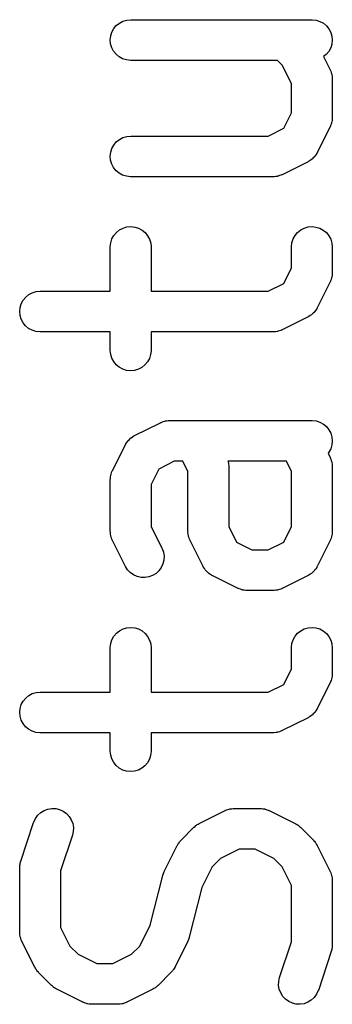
# Model space of a CAD drawing. Extents: x 0.02 to 3.89, y 0.07 to 3.88.
# Tile 107 of 172: x 3.0175 to 3.0628, y 1.4553 to 1.5981. Entities that reach past the tile are written whole.
import ezdxf

# ---------------------------------------------------------------- set-up
doc = ezdxf.new("R2010")
doc.units = 0
doc.header["$MEASUREMENT"] = 0
doc.layers.add('BLACK', color=7, linetype='CONTINUOUS')

msp = doc.modelspace()

# ---------------------------------------------------------------- linework, layer by layer
at = {"layer": 'BLACK', "linetype": 'CONTINUOUS'}
for p, q in [((3.03148, 1.59722), (3.03193, 1.59759)), ((3.03193, 1.59759), (3.03244, 1.59786)), ((3.03244, 1.59786), (3.03299, 1.59802)), ((3.03299, 1.59802), (3.03356, 1.59808)), ((3.03356, 1.59808), (3.05981, 1.59808)), ((3.05981, 1.59808), (3.05985, 1.59808)), ((3.05985, 1.59808), (3.06042, 1.59802)), ((3.06042, 1.59802), (3.06097, 1.59784)), ((3.06097, 1.59784), (3.06148, 1.59756)), ((3.06148, 1.59756), (3.06192, 1.59719)), ((3.03067, 1.59572), (3.03084, 1.59627)), ((3.03084, 1.59627), (3.03112, 1.59678)), ((3.03112, 1.59678), (3.03148, 1.59722)), ((3.06192, 1.59719), (3.06228, 1.59674)), ((3.06228, 1.59674), (3.06255, 1.59623)), ((3.06255, 1.59623), (3.06271, 1.59568)), ((3.03061, 1.59515), (3.03067, 1.59572)), ((3.03066, 1.59457), (3.03061, 1.59515)), ((3.06276, 1.59511), (3.0627, 1.59453)), ((3.06271, 1.59568), (3.06276, 1.59511)), ((3.03083, 1.59402), (3.03066, 1.59457)), ((3.03109, 1.59351), (3.03083, 1.59402)), ((3.03145, 1.59306), (3.03109, 1.59351)), ((3.06226, 1.59348), (3.06189, 1.59303)), ((3.06253, 1.59398), (3.06226, 1.59348)), ((3.0627, 1.59453), (3.06253, 1.59398)), ((3.0319, 1.59269), (3.03145, 1.59306)), ((3.0324, 1.59241), (3.0319, 1.59269)), ((3.03295, 1.59224), (3.0324, 1.59241)), ((3.03352, 1.59217), (3.03295, 1.59224)), ((3.03356, 1.59217), (3.03352, 1.59217)), ((3.05484, 1.59217), (3.03356, 1.59217)), ((3.05551, 1.5915), (3.05484, 1.59217)), ((3.06189, 1.59303), (3.0615, 1.59272)), ((3.0615, 1.59272), (3.06245, 1.59082)), ((3.05686, 1.58881), (3.05551, 1.5915)), ((3.06245, 1.59082), (3.06247, 1.59079)), ((3.06247, 1.59079), (3.0625, 1.5907)), ((3.0625, 1.5907), (3.06254, 1.59063)), ((3.06254, 1.59063), (3.0626, 1.59043)), ((3.0626, 1.59043), (3.06267, 1.59025)), ((3.06267, 1.59025), (3.06268, 1.59016)), ((3.06268, 1.59016), (3.06271, 1.59008)), ((3.06271, 1.59008), (3.06273, 1.58988)), ((3.06273, 1.58988), (3.06276, 1.58968)), ((3.06276, 1.58968), (3.06275, 1.58959)), ((3.06275, 1.58959), (3.06276, 1.5895)), ((3.06276, 1.5895), (3.06276, 1.58388)), ((3.05686, 1.58458), (3.05686, 1.58881)), ((3.05573, 1.58233), (3.05686, 1.58458)), ((3.0627, 1.58326), (3.06267, 1.58318)), ((3.06272, 1.58346), (3.0627, 1.58326)), ((3.06276, 1.58366), (3.06272, 1.58346)), ((3.06276, 1.58384), (3.06275, 1.58375)), ((3.06275, 1.58375), (3.06276, 1.58366)), ((3.06276, 1.58388), (3.06276, 1.58384)), ((3.05349, 1.58121), (3.05573, 1.58233)), ((3.06245, 1.58256), (3.06058, 1.57881)), ((3.06248, 1.58264), (3.06245, 1.58256)), ((3.06252, 1.58272), (3.06248, 1.58264)), ((3.06259, 1.58291), (3.06252, 1.58272)), ((3.06266, 1.5831), (3.06259, 1.58291)), ((3.06267, 1.58318), (3.06266, 1.5831)), ((3.03148, 1.58035), (3.03193, 1.58071)), ((3.03193, 1.58071), (3.03244, 1.58098)), ((3.03244, 1.58098), (3.03299, 1.58115)), ((3.03299, 1.58115), (3.03356, 1.58121)), ((3.03356, 1.58121), (3.05349, 1.58121)), ((3.03067, 1.57885), (3.03084, 1.5794)), ((3.03084, 1.5794), (3.03112, 1.57991)), ((3.03112, 1.57991), (3.03148, 1.58035)), ((3.03061, 1.57827), (3.03067, 1.57885)), ((3.03066, 1.5777), (3.03061, 1.57827)), ((3.03083, 1.57715), (3.03066, 1.5777)), ((3.05931, 1.57752), (3.05926, 1.57749)), ((3.05937, 1.57755), (3.05931, 1.57752)), ((3.05955, 1.57768), (3.05937, 1.57755)), ((3.05974, 1.57779), (3.05955, 1.57768)), ((3.05979, 1.57784), (3.05974, 1.57779)), ((3.05984, 1.57787), (3.05979, 1.57784)), ((3.06, 1.57804), (3.05984, 1.57787)), ((3.06016, 1.57819), (3.06, 1.57804)), ((3.0602, 1.57824), (3.06016, 1.57819)), ((3.06024, 1.57829), (3.0602, 1.57824)), ((3.06037, 1.57848), (3.06024, 1.57829)), ((3.0605, 1.57866), (3.06037, 1.57848)), ((3.06052, 1.57872), (3.0605, 1.57866)), ((3.06056, 1.57877), (3.06052, 1.57872)), ((3.06058, 1.57881), (3.06056, 1.57877)), ((3.03109, 1.57664), (3.03083, 1.57715)), ((3.03145, 1.57619), (3.03109, 1.57664)), ((3.0319, 1.57582), (3.03145, 1.57619)), ((3.05926, 1.57749), (3.05551, 1.57561)), ((3.0324, 1.57554), (3.0319, 1.57582)), ((3.03295, 1.57537), (3.0324, 1.57554)), ((3.03352, 1.5753), (3.03295, 1.57537)), ((3.03356, 1.5753), (3.03352, 1.5753)), ((3.05419, 1.5753), (3.03356, 1.5753)), ((3.05427, 1.57531), (3.05419, 1.5753)), ((3.05436, 1.57531), (3.05427, 1.57531)), ((3.05456, 1.57534), (3.05436, 1.57531)), ((3.05476, 1.57536), (3.05456, 1.57534)), ((3.05484, 1.57538), (3.05476, 1.57536)), ((3.05493, 1.5754), (3.05484, 1.57538)), ((3.05512, 1.57547), (3.05493, 1.5754)), ((3.05531, 1.57552), (3.05512, 1.57547)), ((3.05539, 1.57557), (3.05531, 1.57552)), ((3.05547, 1.5756), (3.05539, 1.57557)), ((3.05551, 1.57561), (3.05547, 1.5756)), ((3.0315, 1.56724), (3.03195, 1.5676)), ((3.03195, 1.5676), (3.03246, 1.56787)), ((3.03246, 1.56787), (3.03301, 1.56803)), ((3.03301, 1.56803), (3.03358, 1.56808)), ((3.03358, 1.56808), (3.03416, 1.56802)), ((3.03416, 1.56802), (3.03471, 1.56785)), ((3.03471, 1.56785), (3.03521, 1.56758)), ((3.03521, 1.56758), (3.03566, 1.56721)), ((3.05774, 1.56724), (3.05819, 1.5676)), ((3.05819, 1.5676), (3.0587, 1.56787)), ((3.0587, 1.56787), (3.05926, 1.56803)), ((3.05926, 1.56803), (3.05983, 1.56808)), ((3.05983, 1.56808), (3.0604, 1.56802)), ((3.0604, 1.56802), (3.06095, 1.56785)), ((3.06095, 1.56785), (3.06146, 1.56758)), ((3.06146, 1.56758), (3.06191, 1.56721)), ((3.03068, 1.56574), (3.03085, 1.56629)), ((3.03085, 1.56629), (3.03113, 1.5668)), ((3.03113, 1.5668), (3.0315, 1.56724)), ((3.03566, 1.56721), (3.03602, 1.56676)), ((3.03602, 1.56676), (3.03629, 1.56626)), ((3.03629, 1.56626), (3.03646, 1.5657)), ((3.05692, 1.56574), (3.0571, 1.56629)), ((3.0571, 1.56629), (3.05737, 1.5668)), ((3.05737, 1.5668), (3.05774, 1.56724)), ((3.06191, 1.56721), (3.06227, 1.56676)), ((3.06227, 1.56676), (3.06254, 1.56626)), ((3.06254, 1.56626), (3.06271, 1.5657)), ((3.03061, 1.56517), (3.03068, 1.56574)), ((3.03061, 1.56513), (3.03061, 1.56517)), ((3.03061, 1.55871), (3.03061, 1.56513)), ((3.03646, 1.5657), (3.03652, 1.56513)), ((3.03652, 1.56513), (3.03652, 1.55871)), ((3.05686, 1.56517), (3.05692, 1.56574)), ((3.05686, 1.56513), (3.05686, 1.56517)), ((3.05686, 1.56208), (3.05686, 1.56513)), ((3.06271, 1.5657), (3.06276, 1.56513)), ((3.06276, 1.56513), (3.06276, 1.56138)), ((3.05573, 1.55983), (3.05686, 1.56208)), ((3.06259, 1.56041), (3.06252, 1.56022)), ((3.06266, 1.5606), (3.06259, 1.56041)), ((3.06267, 1.56068), (3.06266, 1.5606)), ((3.0627, 1.56077), (3.06267, 1.56068)), ((3.06272, 1.56097), (3.0627, 1.56077)), ((3.06276, 1.56117), (3.06272, 1.56097)), ((3.06276, 1.56134), (3.06275, 1.56125)), ((3.06275, 1.56125), (3.06276, 1.56117)), ((3.06276, 1.56138), (3.06276, 1.56134)), ((3.05349, 1.55871), (3.05573, 1.55983)), ((3.06245, 1.56006), (3.06058, 1.55631)), ((3.06248, 1.56014), (3.06245, 1.56006)), ((3.06252, 1.56022), (3.06248, 1.56014)), ((3.01799, 1.55741), (3.01836, 1.55785)), ((3.01836, 1.55785), (3.01881, 1.55822)), ((3.01881, 1.55822), (3.01931, 1.55849)), ((3.01931, 1.55849), (3.01987, 1.55865)), ((3.01987, 1.55865), (3.02044, 1.55871)), ((3.02044, 1.55871), (3.03061, 1.55871)), ((3.03652, 1.55871), (3.05349, 1.55871)), ((3.01749, 1.55578), (3.01755, 1.55635)), ((3.01755, 1.55635), (3.01772, 1.5569)), ((3.01772, 1.5569), (3.01799, 1.55741)), ((3.0605, 1.55616), (3.06037, 1.55598)), ((3.06052, 1.55622), (3.0605, 1.55616)), ((3.06056, 1.55627), (3.06052, 1.55622)), ((3.06058, 1.55631), (3.06056, 1.55627)), ((3.01754, 1.5552), (3.01749, 1.55578)), ((3.0177, 1.55465), (3.01754, 1.5552)), ((3.05926, 1.55499), (3.05551, 1.55312)), ((3.05931, 1.55502), (3.05926, 1.55499)), ((3.05937, 1.55505), (3.05931, 1.55502)), ((3.05955, 1.55518), (3.05937, 1.55505)), ((3.05974, 1.5553), (3.05955, 1.55518)), ((3.05979, 1.55534), (3.05974, 1.5553)), ((3.05984, 1.55538), (3.05979, 1.55534)), ((3.06, 1.55554), (3.05984, 1.55538)), ((3.06016, 1.55569), (3.06, 1.55554)), ((3.0602, 1.55575), (3.06016, 1.55569)), ((3.06024, 1.55579), (3.0602, 1.55575)), ((3.06037, 1.55598), (3.06024, 1.55579)), ((3.01797, 1.55414), (3.0177, 1.55465)), ((3.01833, 1.55369), (3.01797, 1.55414)), ((3.01877, 1.55332), (3.01833, 1.55369)), ((3.01928, 1.55304), (3.01877, 1.55332)), ((3.01983, 1.55287), (3.01928, 1.55304)), ((3.0204, 1.5528), (3.01983, 1.55287)), ((3.02044, 1.5528), (3.0204, 1.5528)), ((3.03061, 1.5528), (3.02044, 1.5528)), ((3.03061, 1.55013), (3.03061, 1.5528)), ((3.05419, 1.5528), (3.03652, 1.5528)), ((3.03652, 1.5528), (3.03652, 1.55013)), ((3.05427, 1.55281), (3.05419, 1.5528)), ((3.05436, 1.55281), (3.05427, 1.55281)), ((3.05456, 1.55284), (3.05436, 1.55281)), ((3.05476, 1.55286), (3.05456, 1.55284)), ((3.05484, 1.55289), (3.05476, 1.55286)), ((3.05493, 1.5529), (3.05484, 1.55289)), ((3.05512, 1.55297), (3.05493, 1.5529)), ((3.05531, 1.55303), (3.05512, 1.55297)), ((3.05539, 1.55307), (3.05531, 1.55303)), ((3.05547, 1.5531), (3.05539, 1.55307)), ((3.05551, 1.55312), (3.05547, 1.5531)), ((3.03067, 1.54956), (3.03061, 1.55013)), ((3.03083, 1.54901), (3.03067, 1.54956)), ((3.0311, 1.5485), (3.03083, 1.54901)), ((3.03628, 1.54897), (3.036, 1.54846)), ((3.03645, 1.54952), (3.03628, 1.54897)), ((3.03652, 1.55009), (3.03645, 1.54952)), ((3.03652, 1.55013), (3.03652, 1.55009)), ((3.03147, 1.54805), (3.0311, 1.5485)), ((3.03191, 1.54768), (3.03147, 1.54805)), ((3.03242, 1.54741), (3.03191, 1.54768)), ((3.03518, 1.54766), (3.03467, 1.54739)), ((3.03563, 1.54802), (3.03518, 1.54766)), ((3.036, 1.54846), (3.03563, 1.54802)), ((3.03297, 1.54724), (3.03242, 1.54741)), ((3.03354, 1.54718), (3.03297, 1.54724)), ((3.03412, 1.54723), (3.03354, 1.54718)), ((3.03467, 1.54739), (3.03412, 1.54723)), ((3.03412, 1.53778), (3.03787, 1.53965)), ((3.03787, 1.53965), (3.0379, 1.53967)), ((3.0379, 1.53967), (3.03799, 1.5397)), ((3.03799, 1.5397), (3.03806, 1.53974)), ((3.03806, 1.53974), (3.03826, 1.5398)), ((3.03826, 1.5398), (3.03845, 1.53987)), ((3.03845, 1.53987), (3.03853, 1.53988)), ((3.03853, 1.53988), (3.03861, 1.53991)), ((3.03861, 1.53991), (3.03882, 1.53993)), ((3.03882, 1.53993), (3.03901, 1.53996)), ((3.03901, 1.53996), (3.0391, 1.53995)), ((3.0391, 1.53995), (3.03919, 1.53996)), ((3.03919, 1.53996), (3.05981, 1.53996)), ((3.05981, 1.53996), (3.05985, 1.53996)), ((3.05985, 1.53996), (3.06042, 1.5399)), ((3.06042, 1.5399), (3.06097, 1.53972)), ((3.06097, 1.53972), (3.06148, 1.53945)), ((3.06148, 1.53945), (3.06192, 1.53908)), ((3.06192, 1.53908), (3.06228, 1.53863)), ((3.03363, 1.53747), (3.03382, 1.53759)), ((3.03382, 1.53759), (3.03401, 1.53772)), ((3.03401, 1.53772), (3.03406, 1.53774)), ((3.03406, 1.53774), (3.03412, 1.53778)), ((3.06228, 1.53863), (3.06255, 1.53812)), ((3.06255, 1.53812), (3.06271, 1.53756)), ((3.06271, 1.53756), (3.06276, 1.53699)), ((3.03092, 1.53271), (3.0328, 1.53646)), ((3.0328, 1.53646), (3.03282, 1.53649)), ((3.03282, 1.53649), (3.03285, 1.53655)), ((3.03285, 1.53655), (3.03288, 1.5366)), ((3.03288, 1.5366), (3.03301, 1.53679)), ((3.03301, 1.53679), (3.03313, 1.53698)), ((3.03313, 1.53698), (3.03317, 1.53702)), ((3.03317, 1.53702), (3.03321, 1.53707)), ((3.03321, 1.53707), (3.03337, 1.53723)), ((3.03337, 1.53723), (3.03353, 1.53739)), ((3.03353, 1.53739), (3.03358, 1.53743)), ((3.03358, 1.53743), (3.03363, 1.53747)), ((3.0627, 1.53642), (3.06253, 1.53587)), ((3.06276, 1.53699), (3.0627, 1.53642)), ((3.06226, 1.53536), (3.06214, 1.53521)), ((3.06214, 1.53521), (3.06245, 1.53458)), ((3.06253, 1.53587), (3.06226, 1.53536)), ((3.03988, 1.53406), (3.03764, 1.53293)), ((3.04111, 1.53406), (3.03988, 1.53406)), ((3.04186, 1.53256), (3.04111, 1.53406)), ((3.04765, 1.53406), (3.04767, 1.534)), ((3.05611, 1.53406), (3.04765, 1.53406)), ((3.04767, 1.534), (3.04768, 1.53392)), ((3.04768, 1.53392), (3.04771, 1.53383)), ((3.04771, 1.53383), (3.04773, 1.53363)), ((3.04773, 1.53363), (3.04776, 1.53343)), ((3.04776, 1.53343), (3.04776, 1.53335)), ((3.04776, 1.53335), (3.04776, 1.53326)), ((3.04776, 1.53326), (3.04776, 1.52458)), ((3.05686, 1.53256), (3.05611, 1.53406)), ((3.06245, 1.53458), (3.06247, 1.53454)), ((3.06247, 1.53454), (3.0625, 1.53446)), ((3.0625, 1.53446), (3.06254, 1.53439)), ((3.06254, 1.53439), (3.0626, 1.53419)), ((3.0626, 1.53419), (3.06267, 1.534)), ((3.06267, 1.534), (3.06268, 1.53392)), ((3.06268, 1.53392), (3.06271, 1.53383)), ((3.06271, 1.53383), (3.06273, 1.53363)), ((3.06273, 1.53363), (3.06276, 1.53343)), ((3.06276, 1.53343), (3.06275, 1.53335)), ((3.06275, 1.53335), (3.06276, 1.53326)), ((3.06276, 1.53326), (3.06276, 1.52389)), ((3.03065, 1.5318), (3.03068, 1.532)), ((3.03068, 1.532), (3.0307, 1.53208)), ((3.0307, 1.53208), (3.03072, 1.53217)), ((3.03072, 1.53217), (3.03079, 1.53236)), ((3.03079, 1.53236), (3.03085, 1.53255)), ((3.03085, 1.53255), (3.03089, 1.53262)), ((3.03089, 1.53262), (3.03092, 1.53271)), ((3.03764, 1.53293), (3.03652, 1.53069)), ((3.04186, 1.52389), (3.04186, 1.53256)), ((3.05686, 1.52458), (3.05686, 1.53256)), ((3.03061, 1.53143), (3.03062, 1.53151)), ((3.03061, 1.53139), (3.03061, 1.53143)), ((3.03061, 1.52389), (3.03061, 1.53139)), ((3.03062, 1.5316), (3.03065, 1.5318)), ((3.03062, 1.53151), (3.03062, 1.5316)), ((3.03652, 1.53069), (3.03652, 1.52458)), ((3.03062, 1.5238), (3.03061, 1.52389)), ((3.03062, 1.52371), (3.03062, 1.5238)), ((3.03065, 1.52351), (3.03062, 1.52371)), ((3.03067, 1.52331), (3.03065, 1.52351)), ((3.03069, 1.52323), (3.03067, 1.52331)), ((3.03652, 1.52458), (3.03808, 1.52146)), ((3.04187, 1.5238), (3.04186, 1.52389)), ((3.04186, 1.52371), (3.04187, 1.5238)), ((3.0419, 1.52351), (3.04186, 1.52371)), ((3.04192, 1.52331), (3.0419, 1.52351)), ((3.04194, 1.52323), (3.04192, 1.52331)), ((3.04776, 1.52458), (3.04889, 1.52234)), ((3.05573, 1.52234), (3.05686, 1.52458)), ((3.0627, 1.52327), (3.06267, 1.52319)), ((3.06272, 1.52347), (3.0627, 1.52327)), ((3.06276, 1.52367), (3.06272, 1.52347)), ((3.06276, 1.52384), (3.06275, 1.52376)), ((3.06275, 1.52376), (3.06276, 1.52367)), ((3.06276, 1.52389), (3.06276, 1.52384)), ((3.03071, 1.52314), (3.03069, 1.52323)), ((3.03078, 1.52295), (3.03071, 1.52314)), ((3.03083, 1.52276), (3.03078, 1.52295)), ((3.03087, 1.52268), (3.03083, 1.52276)), ((3.0309, 1.5226), (3.03087, 1.52268)), ((3.03092, 1.52257), (3.0309, 1.5226)), ((3.0328, 1.51882), (3.03092, 1.52257)), ((3.04195, 1.52314), (3.04194, 1.52323)), ((3.04202, 1.52295), (3.04195, 1.52314)), ((3.04208, 1.52276), (3.04202, 1.52295)), ((3.04212, 1.52268), (3.04208, 1.52276)), ((3.04215, 1.5226), (3.04212, 1.52268)), ((3.04217, 1.52257), (3.04215, 1.5226)), ((3.04405, 1.51882), (3.04217, 1.52257)), ((3.04889, 1.52234), (3.05113, 1.52121)), ((3.05349, 1.52121), (3.05573, 1.52234)), ((3.06245, 1.52257), (3.06058, 1.51882)), ((3.06248, 1.52265), (3.06245, 1.52257)), ((3.06252, 1.52272), (3.06248, 1.52265)), ((3.06259, 1.52291), (3.06252, 1.52272)), ((3.06266, 1.5231), (3.06259, 1.52291)), ((3.06267, 1.52319), (3.06266, 1.5231)), ((3.03808, 1.52146), (3.0381, 1.52142)), ((3.0381, 1.52142), (3.0383, 1.52088)), ((3.0383, 1.52088), (3.03839, 1.52031)), ((3.05113, 1.52121), (3.05349, 1.52121)), ((3.03823, 1.51917), (3.03799, 1.51865)), ((3.03836, 1.51973), (3.03823, 1.51917)), ((3.03839, 1.52031), (3.03836, 1.51973)), ((3.0331, 1.51833), (3.0328, 1.51882)), ((3.0335, 1.51791), (3.0331, 1.51833)), ((3.03397, 1.51758), (3.0335, 1.51791)), ((3.03449, 1.51734), (3.03397, 1.51758)), ((3.03723, 1.51779), (3.03674, 1.51749)), ((3.03765, 1.51818), (3.03723, 1.51779)), ((3.03799, 1.51865), (3.03765, 1.51818)), ((3.04408, 1.51876), (3.04405, 1.51882)), ((3.04411, 1.5187), (3.04408, 1.51876)), ((3.04423, 1.51852), (3.04411, 1.5187)), ((3.04435, 1.51833), (3.04423, 1.51852)), ((3.0444, 1.51828), (3.04435, 1.51833)), ((3.04443, 1.51823), (3.0444, 1.51828)), ((3.04459, 1.51807), (3.04443, 1.51823)), ((3.04475, 1.51791), (3.04459, 1.51807)), ((3.0448, 1.51787), (3.04475, 1.51791)), ((3.04485, 1.51783), (3.0448, 1.51787)), ((3.04504, 1.51771), (3.04485, 1.51783)), ((3.04522, 1.51758), (3.04504, 1.51771)), ((3.04528, 1.51755), (3.04522, 1.51758)), ((3.04533, 1.51751), (3.04528, 1.51755)), ((3.05937, 1.51755), (3.05931, 1.51753)), ((3.05955, 1.51768), (3.05937, 1.51755)), ((3.05974, 1.5178), (3.05955, 1.51768)), ((3.05979, 1.51785), (3.05974, 1.5178)), ((3.05984, 1.51788), (3.05979, 1.51785)), ((3.06, 1.51804), (3.05984, 1.51788)), ((3.06016, 1.5182), (3.06, 1.51804)), ((3.0602, 1.51825), (3.06016, 1.5182)), ((3.06024, 1.5183), (3.0602, 1.51825)), ((3.06037, 1.51848), (3.06024, 1.5183)), ((3.0605, 1.51867), (3.06037, 1.51848)), ((3.06052, 1.51873), (3.0605, 1.51867)), ((3.06056, 1.51878), (3.06052, 1.51873)), ((3.06058, 1.51882), (3.06056, 1.51878)), ((3.03506, 1.51721), (3.03449, 1.51734)), ((3.03563, 1.51719), (3.03506, 1.51721)), ((3.0362, 1.51728), (3.03563, 1.51719)), ((3.03674, 1.51749), (3.0362, 1.51728)), ((3.04537, 1.5175), (3.04533, 1.51751)), ((3.04912, 1.51562), (3.04537, 1.5175)), ((3.05926, 1.5175), (3.05551, 1.51562)), ((3.05931, 1.51753), (3.05926, 1.5175)), ((3.0492, 1.51559), (3.04912, 1.51562)), ((3.04927, 1.51555), (3.0492, 1.51559)), ((3.04947, 1.51549), (3.04927, 1.51555)), ((3.04965, 1.51541), (3.04947, 1.51549)), ((3.04974, 1.5154), (3.04965, 1.51541)), ((3.04982, 1.51537), (3.04974, 1.5154)), ((3.05002, 1.51535), (3.04982, 1.51537)), ((3.05022, 1.51532), (3.05002, 1.51535)), ((3.05031, 1.51532), (3.05022, 1.51532)), ((3.0504, 1.51531), (3.05031, 1.51532)), ((3.05044, 1.51531), (3.0504, 1.51531)), ((3.05419, 1.51531), (3.05044, 1.51531)), ((3.05427, 1.51532), (3.05419, 1.51531)), ((3.05436, 1.51531), (3.05427, 1.51532)), ((3.05456, 1.51535), (3.05436, 1.51531)), ((3.05476, 1.51537), (3.05456, 1.51535)), ((3.05484, 1.51539), (3.05476, 1.51537)), ((3.05493, 1.5154), (3.05484, 1.51539)), ((3.05512, 1.51547), (3.05493, 1.5154)), ((3.05531, 1.51553), (3.05512, 1.51547)), ((3.05539, 1.51557), (3.05531, 1.51553)), ((3.05547, 1.5156), (3.05539, 1.51557)), ((3.05551, 1.51562), (3.05547, 1.5156)), ((3.03113, 1.50868), (3.0315, 1.50912)), ((3.0315, 1.50912), (3.03195, 1.50948)), ((3.03195, 1.50948), (3.03246, 1.50975)), ((3.03246, 1.50975), (3.03301, 1.50991)), ((3.03301, 1.50991), (3.03358, 1.50997)), ((3.03358, 1.50997), (3.03416, 1.50991)), ((3.03416, 1.50991), (3.03471, 1.50974)), ((3.03471, 1.50974), (3.03521, 1.50946)), ((3.03521, 1.50946), (3.03566, 1.50909)), ((3.03566, 1.50909), (3.03602, 1.50865)), ((3.05737, 1.50868), (3.05774, 1.50912)), ((3.05774, 1.50912), (3.05819, 1.50948)), ((3.05819, 1.50948), (3.0587, 1.50975)), ((3.0587, 1.50975), (3.05926, 1.50991)), ((3.05926, 1.50991), (3.05983, 1.50997)), ((3.05983, 1.50997), (3.0604, 1.50991)), ((3.0604, 1.50991), (3.06095, 1.50974)), ((3.06095, 1.50974), (3.06146, 1.50946)), ((3.06146, 1.50946), (3.06191, 1.50909)), ((3.06191, 1.50909), (3.06227, 1.50865)), ((3.03061, 1.50705), (3.03068, 1.50763)), ((3.03068, 1.50763), (3.03085, 1.50818)), ((3.03085, 1.50818), (3.03113, 1.50868)), ((3.03602, 1.50865), (3.03629, 1.50814)), ((3.03629, 1.50814), (3.03646, 1.50759)), ((3.03646, 1.50759), (3.03652, 1.50701)), ((3.05686, 1.50705), (3.05692, 1.50763)), ((3.05692, 1.50763), (3.0571, 1.50818)), ((3.0571, 1.50818), (3.05737, 1.50868)), ((3.06227, 1.50865), (3.06254, 1.50814)), ((3.06254, 1.50814), (3.06271, 1.50759)), ((3.06271, 1.50759), (3.06276, 1.50701)), ((3.03061, 1.50701), (3.03061, 1.50705)), ((3.03061, 1.50059), (3.03061, 1.50701)), ((3.03652, 1.50701), (3.03652, 1.50059)), ((3.05686, 1.50701), (3.05686, 1.50705)), ((3.05686, 1.50396), (3.05686, 1.50701)), ((3.06276, 1.50701), (3.06276, 1.50326)), ((3.05573, 1.50171), (3.05686, 1.50396)), ((3.06245, 1.50194), (3.06058, 1.49819)), ((3.06248, 1.50202), (3.06245, 1.50194)), ((3.06252, 1.5021), (3.06248, 1.50202)), ((3.06259, 1.50229), (3.06252, 1.5021)), ((3.06266, 1.50248), (3.06259, 1.50229)), ((3.06267, 1.50257), (3.06266, 1.50248)), ((3.0627, 1.50265), (3.06267, 1.50257)), ((3.06272, 1.50285), (3.0627, 1.50265)), ((3.06276, 1.50305), (3.06272, 1.50285)), ((3.06276, 1.50322), (3.06275, 1.50314)), ((3.06275, 1.50314), (3.06276, 1.50305)), ((3.06276, 1.50326), (3.06276, 1.50322)), ((3.01931, 1.50037), (3.01987, 1.50054)), ((3.01987, 1.50054), (3.02044, 1.50059)), ((3.02044, 1.50059), (3.03061, 1.50059)), ((3.03652, 1.50059), (3.05349, 1.50059)), ((3.05349, 1.50059), (3.05573, 1.50171)), ((3.01772, 1.49878), (3.01799, 1.49929)), ((3.01799, 1.49929), (3.01836, 1.49973)), ((3.01836, 1.49973), (3.01881, 1.5001)), ((3.01881, 1.5001), (3.01931, 1.50037)), ((3.01749, 1.49766), (3.01755, 1.49823)), ((3.01754, 1.49709), (3.01749, 1.49766)), ((3.01755, 1.49823), (3.01772, 1.49878)), ((3.06016, 1.49758), (3.06, 1.49742)), ((3.0602, 1.49763), (3.06016, 1.49758)), ((3.06024, 1.49767), (3.0602, 1.49763)), ((3.06037, 1.49786), (3.06024, 1.49767)), ((3.0605, 1.49805), (3.06037, 1.49786)), ((3.06052, 1.4981), (3.0605, 1.49805)), ((3.06056, 1.49816), (3.06052, 1.4981)), ((3.06058, 1.49819), (3.06056, 1.49816)), ((3.0177, 1.49653), (3.01754, 1.49709)), ((3.01797, 1.49602), (3.0177, 1.49653)), ((3.05926, 1.49687), (3.05551, 1.495)), ((3.05931, 1.49691), (3.05926, 1.49687)), ((3.05937, 1.49693), (3.05931, 1.49691)), ((3.05955, 1.49706), (3.05937, 1.49693)), ((3.05974, 1.49718), (3.05955, 1.49706)), ((3.05979, 1.49722), (3.05974, 1.49718)), ((3.05984, 1.49726), (3.05979, 1.49722)), ((3.06, 1.49742), (3.05984, 1.49726)), ((3.01833, 1.49557), (3.01797, 1.49602)), ((3.01877, 1.4952), (3.01833, 1.49557)), ((3.01928, 1.49493), (3.01877, 1.4952)), ((3.01983, 1.49475), (3.01928, 1.49493)), ((3.0204, 1.49469), (3.01983, 1.49475)), ((3.05427, 1.4947), (3.05419, 1.49469)), ((3.05436, 1.49469), (3.05427, 1.4947)), ((3.05456, 1.49472), (3.05436, 1.49469)), ((3.05476, 1.49474), (3.05456, 1.49472)), ((3.05484, 1.49477), (3.05476, 1.49474)), ((3.05493, 1.49478), (3.05484, 1.49477)), ((3.05512, 1.49485), (3.05493, 1.49478)), ((3.05531, 1.49491), (3.05512, 1.49485)), ((3.05539, 1.49495), (3.05531, 1.49491)), ((3.05547, 1.49498), (3.05539, 1.49495)), ((3.05551, 1.495), (3.05547, 1.49498)), ((3.02044, 1.49469), (3.0204, 1.49469)), ((3.03061, 1.49469), (3.02044, 1.49469)), ((3.03061, 1.49201), (3.03061, 1.49469)), ((3.05419, 1.49469), (3.03652, 1.49469)), ((3.03652, 1.49469), (3.03652, 1.49201)), ((3.03067, 1.49144), (3.03061, 1.49201)), ((3.03652, 1.49197), (3.03645, 1.4914)), ((3.03652, 1.49201), (3.03652, 1.49197)), ((3.03083, 1.49089), (3.03067, 1.49144)), ((3.0311, 1.49038), (3.03083, 1.49089)), ((3.03628, 1.49085), (3.036, 1.49035)), ((3.03645, 1.4914), (3.03628, 1.49085)), ((3.03147, 1.48993), (3.0311, 1.49038)), ((3.03191, 1.48957), (3.03147, 1.48993)), ((3.03242, 1.48929), (3.03191, 1.48957)), ((3.03297, 1.48912), (3.03242, 1.48929)), ((3.03354, 1.48906), (3.03297, 1.48912)), ((3.03412, 1.48911), (3.03354, 1.48906)), ((3.03467, 1.48928), (3.03412, 1.48911)), ((3.03518, 1.48954), (3.03467, 1.48928)), ((3.03563, 1.48991), (3.03518, 1.48954)), ((3.036, 1.49035), (3.03563, 1.48991)), ((3.02053, 1.48312), (3.02102, 1.48342)), ((3.02102, 1.48342), (3.02156, 1.48362)), ((3.02156, 1.48362), (3.02213, 1.48371)), ((3.02213, 1.48371), (3.02271, 1.48369)), ((3.02271, 1.48369), (3.02327, 1.48356)), ((3.02327, 1.48356), (3.02379, 1.48332)), ((3.02379, 1.48332), (3.02426, 1.48299)), ((3.04349, 1.48153), (3.04724, 1.48341)), ((3.04724, 1.48341), (3.04728, 1.48343)), ((3.04728, 1.48343), (3.04736, 1.48346)), ((3.04736, 1.48346), (3.04744, 1.4835)), ((3.04744, 1.4835), (3.04763, 1.48355)), ((3.04763, 1.48355), (3.04782, 1.48362)), ((3.04782, 1.48362), (3.0479, 1.48364)), ((3.0479, 1.48364), (3.04799, 1.48366)), ((3.04799, 1.48366), (3.04819, 1.48368)), ((3.04819, 1.48368), (3.04839, 1.48371)), ((3.04839, 1.48371), (3.04848, 1.48371)), ((3.04848, 1.48371), (3.04856, 1.48372)), ((3.04856, 1.48372), (3.05231, 1.48372)), ((3.05231, 1.48372), (3.05235, 1.48372)), ((3.05235, 1.48372), (3.05244, 1.48371)), ((3.05244, 1.48371), (3.05253, 1.48371)), ((3.05253, 1.48371), (3.05272, 1.48368)), ((3.05272, 1.48368), (3.05293, 1.48365)), ((3.05293, 1.48365), (3.05301, 1.48363)), ((3.05301, 1.48363), (3.05309, 1.48361)), ((3.05309, 1.48361), (3.05328, 1.48354)), ((3.05328, 1.48354), (3.05347, 1.48348)), ((3.05347, 1.48348), (3.05355, 1.48344)), ((3.05355, 1.48344), (3.05363, 1.48341)), ((3.05363, 1.48341), (3.05738, 1.48153)), ((3.01953, 1.48174), (3.01977, 1.48226)), ((3.01977, 1.48226), (3.02011, 1.48273)), ((3.02011, 1.48273), (3.02053, 1.48312)), ((3.02426, 1.48299), (3.02466, 1.48257)), ((3.02466, 1.48257), (3.02496, 1.48208)), ((3.02496, 1.48208), (3.02516, 1.48154)), ((3.01764, 1.47608), (3.01951, 1.4817)), ((3.01951, 1.4817), (3.01953, 1.48174)), ((3.02516, 1.48154), (3.02526, 1.48097)), ((3.02526, 1.48097), (3.02524, 1.48039)), ((3.04085, 1.4791), (3.04272, 1.48098)), ((3.04272, 1.48098), (3.04275, 1.48101)), ((3.04275, 1.48101), (3.04288, 1.48111)), ((3.04288, 1.48111), (3.043, 1.48123)), ((3.043, 1.48123), (3.04311, 1.48129)), ((3.04311, 1.48129), (3.0432, 1.48137)), ((3.0432, 1.48137), (3.04335, 1.48144)), ((3.04335, 1.48144), (3.04349, 1.48153)), ((3.05738, 1.48153), (3.05742, 1.48151)), ((3.05742, 1.48151), (3.05756, 1.48142)), ((3.05756, 1.48142), (3.0577, 1.48135)), ((3.0577, 1.48135), (3.0578, 1.48127)), ((3.0578, 1.48127), (3.0579, 1.4812)), ((3.0579, 1.4812), (3.05802, 1.48108)), ((3.05802, 1.48108), (3.05815, 1.48098)), ((3.05815, 1.48098), (3.06002, 1.4791)), ((3.02512, 1.47983), (3.02339, 1.47466)), ((3.02524, 1.48039), (3.02512, 1.47983)), ((3.04074, 1.47898), (3.04085, 1.4791)), ((3.06002, 1.4791), (3.06005, 1.47908)), ((3.06005, 1.47908), (3.06016, 1.47895)), ((3.03842, 1.47459), (3.0403, 1.47834)), ((3.0403, 1.47834), (3.04032, 1.47837)), ((3.04032, 1.47837), (3.04041, 1.47851)), ((3.04041, 1.47851), (3.04048, 1.47866)), ((3.04048, 1.47866), (3.04056, 1.47875)), ((3.04056, 1.47875), (3.04063, 1.47886)), ((3.04063, 1.47886), (3.04074, 1.47898)), ((3.04926, 1.47781), (3.04656, 1.47646)), ((3.05161, 1.47781), (3.04926, 1.47781)), ((3.05431, 1.47646), (3.05161, 1.47781)), ((3.06016, 1.47895), (3.06027, 1.47883)), ((3.06027, 1.47883), (3.06034, 1.47872)), ((3.06034, 1.47872), (3.06041, 1.47863)), ((3.06041, 1.47863), (3.06049, 1.47848)), ((3.06049, 1.47848), (3.06058, 1.47834)), ((3.06058, 1.47834), (3.06245, 1.47459)), ((3.04656, 1.47646), (3.04536, 1.47527)), ((3.05551, 1.47527), (3.05431, 1.47646)), ((3.01749, 1.47518), (3.01751, 1.47535)), ((3.01749, 1.47514), (3.01749, 1.47518)), ((3.01749, 1.46577), (3.01749, 1.47514)), ((3.01751, 1.47551), (3.01754, 1.47563)), ((3.01751, 1.47535), (3.01751, 1.47551)), ((3.01754, 1.47563), (3.01755, 1.47576)), ((3.01755, 1.47576), (3.0176, 1.47591)), ((3.0176, 1.47591), (3.01764, 1.47608)), ((3.04536, 1.47527), (3.04385, 1.47224)), ((3.05686, 1.47257), (3.05551, 1.47527)), ((3.02339, 1.47466), (3.02339, 1.46647)), ((3.0364, 1.4668), (3.0382, 1.47398)), ((3.0382, 1.47398), (3.03821, 1.47402)), ((3.03821, 1.47404), (3.03822, 1.47405)), ((3.03821, 1.47402), (3.03821, 1.47404)), ((3.03822, 1.47405), (3.03831, 1.47431)), ((3.03831, 1.47431), (3.03841, 1.47456)), ((3.03841, 1.47456), (3.03842, 1.47458)), ((3.03842, 1.47458), (3.03842, 1.47459)), ((3.06245, 1.47459), (3.06247, 1.47455)), ((3.06247, 1.47455), (3.0625, 1.47447)), ((3.0625, 1.47447), (3.06254, 1.47439)), ((3.06254, 1.47439), (3.0626, 1.4742)), ((3.0626, 1.4742), (3.06267, 1.47401)), ((3.06267, 1.47401), (3.06268, 1.47392)), ((3.06268, 1.47392), (3.06271, 1.47384)), ((3.06271, 1.47384), (3.06273, 1.47364)), ((3.06273, 1.47364), (3.06276, 1.47344)), ((3.06276, 1.47344), (3.06275, 1.47335)), ((3.06275, 1.47335), (3.06276, 1.47327)), ((3.04385, 1.47224), (3.04205, 1.46505)), ((3.05686, 1.46437), (3.05686, 1.47257)), ((3.06276, 1.47327), (3.06276, 1.46389)), ((3.02339, 1.46647), (3.02474, 1.46377)), ((3.03489, 1.46377), (3.0364, 1.4668)), ((3.0175, 1.46568), (3.01749, 1.46577)), ((3.01749, 1.46559), (3.0175, 1.46568)), ((3.01752, 1.4654), (3.01749, 1.46559)), ((3.01754, 1.46519), (3.01752, 1.4654)), ((3.01757, 1.46511), (3.01754, 1.46519)), ((3.01758, 1.46503), (3.01757, 1.46511)), ((3.01765, 1.46484), (3.01758, 1.46503)), ((3.01771, 1.46464), (3.01765, 1.46484)), ((3.04194, 1.46473), (3.04184, 1.46447)), ((3.04204, 1.46499), (3.04194, 1.46473)), ((3.04205, 1.46505), (3.04204, 1.46501)), ((3.04204, 1.46501), (3.04204, 1.465)), ((3.04204, 1.465), (3.04204, 1.46499)), ((3.01775, 1.46457), (3.01771, 1.46464)), ((3.01778, 1.46448), (3.01775, 1.46457)), ((3.0178, 1.46445), (3.01778, 1.46448)), ((3.01967, 1.4607), (3.0178, 1.46445)), ((3.02474, 1.46377), (3.02594, 1.46257)), ((3.03369, 1.46257), (3.03489, 1.46377)), ((3.04183, 1.46445), (3.03995, 1.4607)), ((3.04184, 1.46447), (3.04183, 1.46446)), ((3.04183, 1.46446), (3.04183, 1.46445)), ((3.05513, 1.4592), (3.05686, 1.46437)), ((3.06271, 1.4634), (3.0627, 1.46328)), ((3.06274, 1.46352), (3.06271, 1.4634)), ((3.06276, 1.46385), (3.06274, 1.46369)), ((3.06274, 1.46369), (3.06274, 1.46352)), ((3.06276, 1.46389), (3.06276, 1.46385)), ((3.02594, 1.46257), (3.02864, 1.46122)), ((3.03099, 1.46122), (3.03369, 1.46257)), ((3.06261, 1.46296), (3.06074, 1.45734)), ((3.06265, 1.46312), (3.06261, 1.46296)), ((3.0627, 1.46328), (3.06265, 1.46312)), ((3.01976, 1.46056), (3.01967, 1.4607)), ((3.01984, 1.46041), (3.01976, 1.46056)), ((3.02864, 1.46122), (3.03099, 1.46122)), ((3.03985, 1.46052), (3.03977, 1.46038)), ((3.03994, 1.46066), (3.03985, 1.46052)), ((3.03995, 1.4607), (3.03994, 1.46066)), ((3.01992, 1.46031), (3.01984, 1.46041)), ((3.01998, 1.46021), (3.01992, 1.46031)), ((3.02009, 1.46009), (3.01998, 1.46021)), ((3.0202, 1.45996), (3.02009, 1.46009)), ((3.02023, 1.45993), (3.0202, 1.45996)), ((3.0221, 1.45806), (3.02023, 1.45993)), ((3.0394, 1.45993), (3.03753, 1.45806)), ((3.03951, 1.46006), (3.0394, 1.45993)), ((3.03962, 1.46018), (3.03951, 1.46006)), ((3.03969, 1.46028), (3.03962, 1.46018)), ((3.03977, 1.46038), (3.03969, 1.46028)), ((3.05501, 1.45864), (3.05513, 1.4592)), ((3.02223, 1.45795), (3.0221, 1.45806)), ((3.02235, 1.45784), (3.02223, 1.45795)), ((3.02245, 1.45777), (3.02235, 1.45784)), ((3.02255, 1.45769), (3.02245, 1.45777)), ((3.02269, 1.45761), (3.02255, 1.45769)), ((3.02283, 1.45752), (3.02269, 1.45761)), ((3.0369, 1.45759), (3.03676, 1.4575)), ((3.03705, 1.45767), (3.0369, 1.45759)), ((3.03714, 1.45774), (3.03705, 1.45767)), ((3.03725, 1.45781), (3.03714, 1.45774)), ((3.03737, 1.45792), (3.03725, 1.45781)), ((3.0375, 1.45803), (3.03737, 1.45792)), ((3.03753, 1.45806), (3.0375, 1.45803)), ((3.05499, 1.45807), (3.05501, 1.45864)), ((3.05509, 1.4575), (3.05499, 1.45807)), ((3.02287, 1.4575), (3.02283, 1.45752)), ((3.02662, 1.45563), (3.02287, 1.4575)), ((3.03676, 1.4575), (3.03301, 1.45563)), ((3.05529, 1.45696), (3.05509, 1.4575)), ((3.05559, 1.45647), (3.05529, 1.45696)), ((3.05599, 1.45605), (3.05559, 1.45647)), ((3.06014, 1.45631), (3.05972, 1.45592)), ((3.06048, 1.45677), (3.06014, 1.45631)), ((3.06072, 1.4573), (3.06048, 1.45677)), ((3.06074, 1.45734), (3.06072, 1.4573)), ((3.0267, 1.4556), (3.02662, 1.45563)), ((3.02678, 1.45556), (3.0267, 1.4556)), ((3.02697, 1.45549), (3.02678, 1.45556)), ((3.02716, 1.45542), (3.02697, 1.45549)), ((3.02724, 1.45541), (3.02716, 1.45542)), ((3.02733, 1.45538), (3.02724, 1.45541)), ((3.02753, 1.45536), (3.02733, 1.45538)), ((3.02772, 1.45532), (3.02753, 1.45536)), ((3.02781, 1.45533), (3.02772, 1.45532)), ((3.0279, 1.45532), (3.02781, 1.45533)), ((3.02794, 1.45532), (3.0279, 1.45532)), ((3.03169, 1.45532), (3.02794, 1.45532)), ((3.03178, 1.45532), (3.03169, 1.45532)), ((3.03186, 1.45532), (3.03178, 1.45532)), ((3.03206, 1.45535), (3.03186, 1.45532)), ((3.03226, 1.45537), (3.03206, 1.45535)), ((3.03235, 1.4554), (3.03226, 1.45537)), ((3.03243, 1.45541), (3.03235, 1.4554)), ((3.03262, 1.45548), (3.03243, 1.45541)), ((3.03281, 1.45554), (3.03262, 1.45548)), ((3.03289, 1.45558), (3.03281, 1.45554)), ((3.03297, 1.45561), (3.03289, 1.45558)), ((3.03301, 1.45563), (3.03297, 1.45561)), ((3.05646, 1.45571), (3.05599, 1.45605)), ((3.05698, 1.45547), (3.05646, 1.45571)), ((3.05754, 1.45534), (3.05698, 1.45547)), ((3.05812, 1.45532), (3.05754, 1.45534)), ((3.05869, 1.45541), (3.05812, 1.45532)), ((3.05923, 1.45561), (3.05869, 1.45541)), ((3.05972, 1.45592), (3.05923, 1.45561))]:
    msp.add_line(p, q, dxfattribs=at)

doc.saveas('drawing.dxf')
